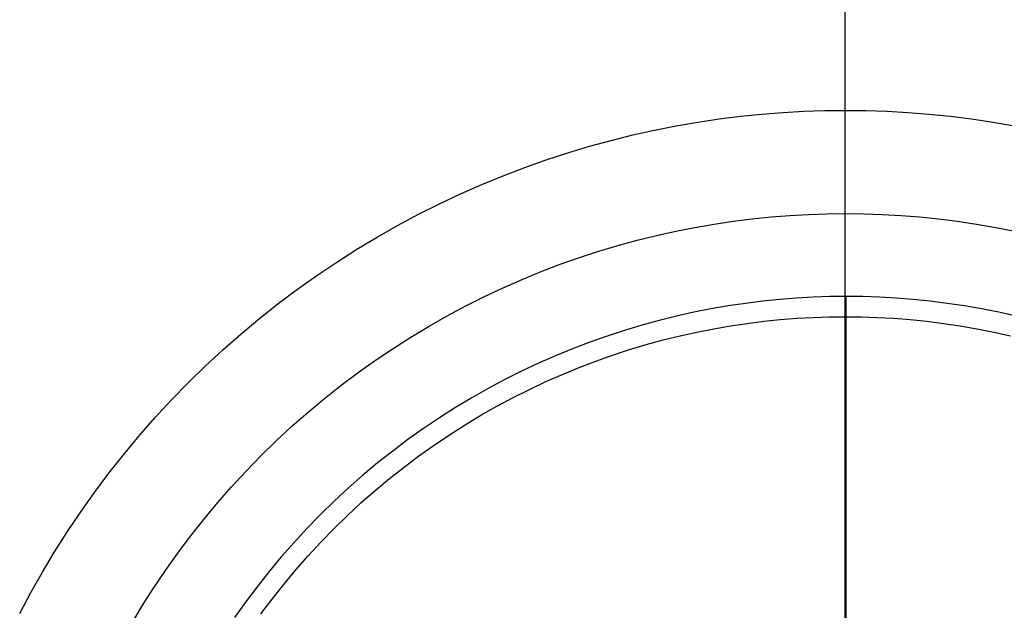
# Model space of a CAD drawing. Header units: millimetres. Extents: x -1135 to -483, y 786 to 1438.
# Tile 10 of 14: x -861 to -799, y 1139 to 1176. Entities that reach past the tile are written whole.
import ezdxf

# ---------------------------------------------------------------- set-up
doc = ezdxf.new("R2010")
doc.units = ezdxf.units.MM
doc.layers.add('EXTRUSIÓN', color=7, linetype='Continuous')

msp = doc.modelspace()

# ---------------------------------------------------------------- linework, layer by layer
at = {"layer": 'EXTRUSIÓN', "extrusion": (1, 0, 0)}
for points in [[(1437.677, -1240.145), (1170.667, -595.527)], [(1424.683, -1245.527), (1157.673, -600.909)], [(1170.667, -595.527), (1157.673, -600.909)], [(1158.947, -920.527), (1158.947, -826.764)]]:
    msp.add_lwpolyline(points, dxfattribs=at)
at = {"layer": 'EXTRUSIÓN'}
for points in [[(-809.011, 972.905), (-809.011, 1251.226)], [(-809.011, 978.731), (-809.011, 1245.4)], [(-809.011, 978.731), (-809.011, 1245.4)], [(-809.011, 984.557), (-809.011, 1239.574)], [(-861.065, 1138.981), (-860.367, 1140.291), (-859.633, 1141.587), (-858.864, 1142.868), (-858.06, 1144.133), (-857.221, 1145.38), (-856.349, 1146.608), (-855.444, 1147.816), (-854.506, 1149.002), (-853.537, 1150.165), (-852.537, 1151.304), (-851.507, 1152.417), (-850.448, 1153.503), (-849.362, 1154.562), (-848.249, 1155.592), (-847.11, 1156.592), (-845.947, 1157.561), (-844.761, 1158.499), (-843.553, 1159.404), (-842.325, 1160.276), (-841.078, 1161.115), (-839.813, 1161.919), (-838.532, 1162.688), (-837.236, 1163.422), (-835.926, 1164.12), (-834.604, 1164.783), (-833.272, 1165.409), (-831.931, 1165.999), (-830.582, 1166.553), (-829.226, 1167.07), (-827.866, 1167.551), (-826.502, 1167.996), (-825.135, 1168.405), (-823.768, 1168.779), (-822.401, 1169.117), (-821.036, 1169.42), (-819.674, 1169.689), (-818.316, 1169.924), (-816.963, 1170.125), (-815.616, 1170.294), (-814.276, 1170.43), (-812.945, 1170.535), (-811.623, 1170.609), (-810.311, 1170.653), (-809.011, 1170.667), (-807.71, 1170.653), (-806.398, 1170.609), (-805.076, 1170.535), (-803.745, 1170.43), (-802.405, 1170.294), (-801.059, 1170.125), (-799.706, 1169.924), (-798.347, 1169.689)], [(-854.021, 1138.314), (-853.337, 1139.453), (-852.622, 1140.578), (-851.877, 1141.687), (-851.101, 1142.779), (-850.296, 1143.853), (-849.462, 1144.907), (-848.6, 1145.941), (-847.711, 1146.953), (-846.796, 1147.943), (-845.854, 1148.909), (-844.888, 1149.85), (-843.898, 1150.766), (-842.886, 1151.655), (-841.852, 1152.517), (-840.798, 1153.351), (-839.724, 1154.156), (-838.632, 1154.932), (-837.523, 1155.677), (-836.398, 1156.392), (-835.259, 1157.076), (-834.106, 1157.728), (-832.942, 1158.349), (-831.767, 1158.938), (-830.582, 1159.495), (-829.39, 1160.02), (-828.19, 1160.512), (-826.985, 1160.972), (-825.775, 1161.4), (-824.562, 1161.795), (-823.348, 1162.159), (-822.132, 1162.491), (-820.917, 1162.792), (-819.703, 1163.061), (-818.492, 1163.3), (-817.284, 1163.509), (-816.081, 1163.688), (-814.883, 1163.838), (-813.692, 1163.96), (-812.509, 1164.053), (-811.333, 1164.118), (-810.167, 1164.157), (-809.011, 1164.17), (-807.854, 1164.157), (-806.688, 1164.118), (-805.512, 1164.053), (-804.329, 1163.96), (-803.138, 1163.838), (-801.94, 1163.688), (-800.737, 1163.509), (-799.529, 1163.3), (-798.318, 1163.061)], [(-798.237, 1157.707), (-799.329, 1157.949), (-800.419, 1158.164), (-801.505, 1158.352), (-802.588, 1158.513), (-803.665, 1158.648), (-804.737, 1158.757), (-805.802, 1158.841), (-806.86, 1158.9), (-807.909, 1158.935), (-808.949, 1158.947), (-809.99, 1158.935), (-811.039, 1158.9), (-812.097, 1158.841), (-813.162, 1158.757), (-814.234, 1158.648), (-815.311, 1158.513), (-816.394, 1158.352), (-817.48, 1158.164), (-818.57, 1157.949), (-819.662, 1157.707), (-820.756, 1157.436), (-821.849, 1157.137), (-822.942, 1156.81), (-824.033, 1156.454), (-825.122, 1156.069), (-826.206, 1155.655), (-827.286, 1155.212), (-828.359, 1154.74), (-829.425, 1154.239), (-830.482, 1153.709), (-831.53, 1153.151), (-832.566, 1152.564), (-833.591, 1151.948), (-834.603, 1151.305), (-835.601, 1150.634), (-836.584, 1149.936), (-837.55, 1149.212), (-838.499, 1148.462), (-839.429, 1147.687), (-840.34, 1146.887), (-841.23, 1146.063), (-842.1, 1145.216), (-842.947, 1144.346), (-843.77, 1143.456), (-844.57, 1142.545), (-845.346, 1141.615), (-846.096, 1140.666), (-846.82, 1139.7), (-847.518, 1138.717)], [(-798.237, 1157.707), (-799.329, 1157.949), (-800.419, 1158.164), (-801.505, 1158.352), (-802.588, 1158.513), (-803.665, 1158.648), (-804.737, 1158.757), (-805.802, 1158.841), (-806.86, 1158.9), (-807.909, 1158.935), (-808.949, 1158.947), (-809.99, 1158.935), (-811.039, 1158.9), (-812.097, 1158.841), (-813.162, 1158.757), (-814.234, 1158.648), (-815.311, 1158.513), (-816.394, 1158.352), (-817.48, 1158.164), (-818.57, 1157.949), (-819.662, 1157.707), (-820.756, 1157.436), (-821.849, 1157.137), (-822.942, 1156.81), (-824.033, 1156.454), (-825.122, 1156.069), (-826.206, 1155.655), (-827.286, 1155.212), (-828.359, 1154.74), (-829.425, 1154.239), (-830.482, 1153.709), (-831.53, 1153.151), (-832.566, 1152.564), (-833.591, 1151.948), (-834.603, 1151.305), (-835.601, 1150.634), (-836.584, 1149.936), (-837.55, 1149.212), (-838.499, 1148.462), (-839.429, 1147.687), (-840.34, 1146.887), (-841.23, 1146.063), (-842.1, 1145.216), (-842.947, 1144.346), (-843.77, 1143.456), (-844.57, 1142.545), (-845.346, 1141.615), (-846.096, 1140.666), (-846.82, 1139.7), (-847.518, 1138.717)], [(-798.237, 1157.707), (-799.329, 1157.949), (-800.419, 1158.164), (-801.505, 1158.352), (-802.588, 1158.513), (-803.665, 1158.648), (-804.737, 1158.757), (-805.802, 1158.841), (-806.86, 1158.9), (-807.909, 1158.935), (-808.949, 1158.947), (-809.99, 1158.935), (-811.039, 1158.9), (-812.097, 1158.841), (-813.162, 1158.757), (-814.234, 1158.648), (-815.311, 1158.513), (-816.394, 1158.352), (-817.48, 1158.164), (-818.57, 1157.949), (-819.662, 1157.707), (-820.756, 1157.436), (-821.849, 1157.137), (-822.942, 1156.81), (-824.033, 1156.454), (-825.122, 1156.069), (-826.206, 1155.655), (-827.286, 1155.212), (-828.359, 1154.74), (-829.425, 1154.239), (-830.482, 1153.709), (-831.53, 1153.151), (-832.566, 1152.564), (-833.591, 1151.948), (-834.603, 1151.305), (-835.601, 1150.634), (-836.584, 1149.936), (-837.55, 1149.212), (-838.499, 1148.462), (-839.429, 1147.687), (-840.34, 1146.887), (-841.23, 1146.063), (-842.1, 1145.216), (-842.947, 1144.346), (-843.77, 1143.456), (-844.57, 1142.545), (-845.346, 1141.615), (-846.096, 1140.666), (-846.82, 1139.7), (-847.518, 1138.717)], [(-808.949, 1065.184), (-808.949, 1158.947)], [(-808.949, 1065.184), (-808.949, 1158.947)], [(-845.853, 1138.949), (-845.148, 1139.889), (-844.418, 1140.812), (-843.664, 1141.717), (-842.886, 1142.603), (-842.084, 1143.47), (-841.26, 1144.315), (-840.415, 1145.139), (-839.548, 1145.941), (-838.662, 1146.719), (-837.757, 1147.473), (-836.834, 1148.203), (-835.894, 1148.908), (-834.938, 1149.587), (-833.968, 1150.239), (-832.983, 1150.865), (-831.986, 1151.464), (-830.977, 1152.035), (-829.958, 1152.578), (-828.929, 1153.094), (-827.893, 1153.581), (-826.849, 1154.04), (-825.799, 1154.471), (-824.744, 1154.874), (-823.685, 1155.248), (-822.623, 1155.595), (-821.56, 1155.913), (-820.496, 1156.204), (-819.432, 1156.467), (-818.37, 1156.703), (-817.31, 1156.912), (-816.252, 1157.095), (-815.199, 1157.252), (-814.151, 1157.383), (-813.109, 1157.489), (-812.073, 1157.57), (-811.044, 1157.628), (-810.023, 1157.662), (-809.011, 1157.673), (-807.998, 1157.662), (-806.977, 1157.628), (-805.949, 1157.57), (-804.913, 1157.489), (-803.87, 1157.383), (-802.822, 1157.252), (-801.769, 1157.095), (-800.712, 1156.912), (-799.651, 1156.703), (-798.589, 1156.467)]]:
    msp.add_lwpolyline(points, dxfattribs=at)

doc.saveas('drawing.dxf')
